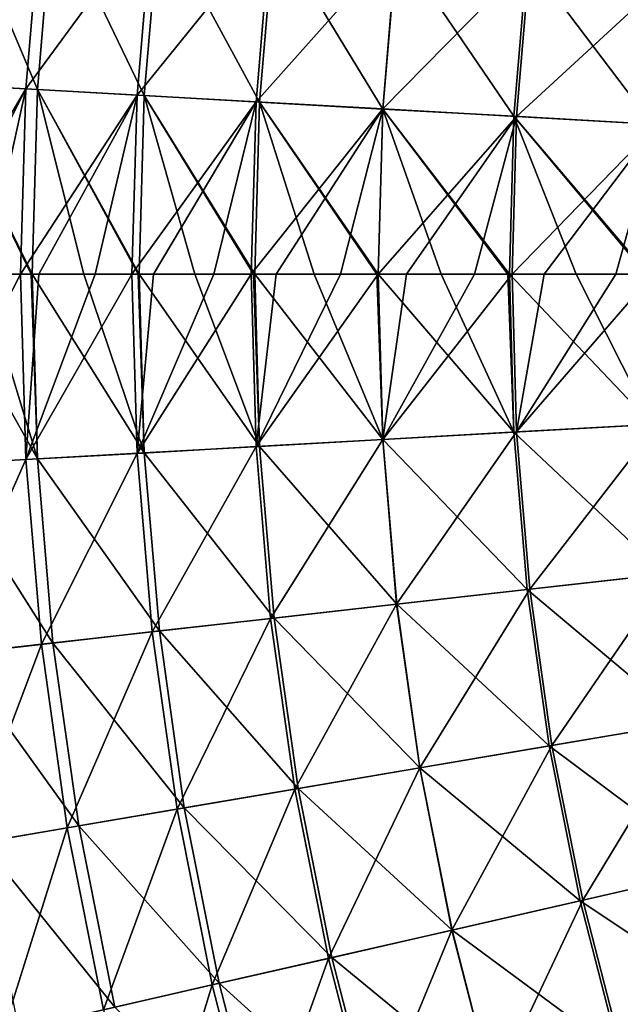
# Model space of a CAD drawing. Header units: millimetres. Extents: x -63 to 63, y -63 to 63.
# Tile 9 of 107: x -51.94 to -42.5, y -11.47 to 4. Entities that reach past the tile are written whole.
import ezdxf

# ---------------------------------------------------------------- set-up
doc = ezdxf.new("R2010")
doc.units = ezdxf.units.MM
doc.header["$LTSCALE"] = 106.095679
for name, color, linetype in [('11', 7, 'CONTINUOUS'), ('12', 7, 'CONTINUOUS'), ('6', 7, 'CONTINUOUS'), ('7', 7, 'CONTINUOUS')]:
    doc.layers.add(name, color=color, linetype=linetype)

msp = doc.modelspace()

# ---------------------------------------------------------------- linework, layer by layer
at = {"layer": '11', "linetype": 'Continuous'}
for points in [[(-52.96, 5.967, -15.327), (-51.666, 2.901, -12.634), (-53.211, 2.988, -15.327), (-52.96, 5.967, -15.327)], [(-51.422, 5.794, -12.634), (-51.666, 2.901, -12.634), (-52.96, 5.967, -15.327), (-51.422, 5.794, -12.634)], [(-51.422, 5.794, -12.634), (-49.985, 2.807, -10.025), (-51.666, 2.901, -12.634), (-51.422, 5.794, -12.634)], [(-49.749, 5.605, -10.025), (-49.985, 2.807, -10.025), (-51.422, 5.794, -12.634), (-49.749, 5.605, -10.025)], [(-49.749, 5.605, -10.025), (-48.173, 2.705, -7.505), (-49.985, 2.807, -10.025), (-49.749, 5.605, -10.025)], [(-47.946, 5.402, -7.505), (-48.173, 2.705, -7.505), (-49.749, 5.605, -10.025), (-47.946, 5.402, -7.505)], [(-47.946, 5.402, -7.505), (-46.235, 2.596, -5.082), (-48.173, 2.705, -7.505), (-47.946, 5.402, -7.505)], [(-46.016, 5.185, -5.082), (-46.235, 2.596, -5.082), (-47.946, 5.402, -7.505), (-46.016, 5.185, -5.082)], [(-46.016, 5.185, -5.082), (-44.175, 2.481, -2.761), (-46.235, 2.596, -5.082), (-46.016, 5.185, -5.082)], [(-43.966, 4.954, -2.761), (-44.175, 2.481, -2.761), (-46.016, 5.185, -5.082), (-43.966, 4.954, -2.761)], [(-43.966, 4.954, -2.761), (-41.999, 2.359, -0.549), (-44.175, 2.481, -2.761), (-43.966, 4.954, -2.761)], [(-41.801, 4.71, -0.549), (-41.999, 2.359, -0.549), (-43.966, 4.954, -2.761), (-41.801, 4.71, -0.549)], [(-51.666, 2.901, -12.634), (-51.747, 0, -12.634), (-53.211, 2.988, -15.327), (-51.666, 2.901, -12.634)], [(-51.747, 0, -12.634), (-51.762, 0, -12.658), (-53.211, 2.988, -15.327), (-51.747, 0, -12.634)], [(-53.211, 2.988, -15.327), (-51.762, 0, -12.658), (-52.552, 0, -13.994), (-53.211, 2.988, -15.327)], [(-51.747, 0, -12.634), (-51.666, 2.901, -12.634), (-50.938, 0, -11.344), (-51.747, 0, -12.634)], [(-49.985, 2.807, -10.025), (-50.064, 0, -10.025), (-51.666, 2.901, -12.634), (-49.985, 2.807, -10.025)], [(-50.064, 0, -10.025), (-50.081, 0, -10.051), (-51.666, 2.901, -12.634), (-50.064, 0, -10.025)], [(-51.666, 2.901, -12.634), (-50.081, 0, -10.051), (-50.938, 0, -11.344), (-51.666, 2.901, -12.634)], [(-50.064, 0, -10.025), (-49.985, 2.807, -10.025), (-49.192, 0, -8.78), (-50.064, 0, -10.025)], [(-48.173, 2.705, -7.505), (-48.249, 0, -7.505), (-49.985, 2.807, -10.025), (-48.173, 2.705, -7.505)], [(-48.249, 0, -7.505), (-48.27, 0, -7.533), (-49.985, 2.807, -10.025), (-48.249, 0, -7.505)], [(-49.985, 2.807, -10.025), (-48.27, 0, -7.533), (-49.192, 0, -8.78), (-49.985, 2.807, -10.025)], [(-48.249, 0, -7.505), (-48.173, 2.705, -7.505), (-47.316, 0, -6.309), (-48.249, 0, -7.505)], [(-46.235, 2.596, -5.082), (-46.308, 0, -5.082), (-48.173, 2.705, -7.505), (-46.235, 2.596, -5.082)], [(-46.308, 0, -5.082), (-46.332, 0, -5.11), (-48.173, 2.705, -7.505), (-46.308, 0, -5.082)], [(-48.173, 2.705, -7.505), (-46.332, 0, -5.11), (-47.316, 0, -6.309), (-48.173, 2.705, -7.505)], [(-46.308, 0, -5.082), (-46.235, 2.596, -5.082), (-45.317, 0, -3.937), (-46.308, 0, -5.082)], [(-44.175, 2.481, -2.761), (-44.244, 0, -2.761), (-46.235, 2.596, -5.082), (-44.175, 2.481, -2.761)], [(-44.244, 0, -2.761), (-44.272, 0, -2.791), (-46.235, 2.596, -5.082), (-44.244, 0, -2.761)], [(-46.235, 2.596, -5.082), (-44.272, 0, -2.791), (-45.317, 0, -3.937), (-46.235, 2.596, -5.082)], [(-44.244, 0, -2.761), (-44.175, 2.481, -2.761), (-43.198, 0, -1.671), (-44.244, 0, -2.761)], [(-41.999, 2.359, -0.549), (-42.065, 0, -0.549), (-44.175, 2.481, -2.761), (-41.999, 2.359, -0.549)], [(-42.065, 0, -0.549), (-42.096, 0, -0.579), (-44.175, 2.481, -2.761), (-42.065, 0, -0.549)], [(-44.175, 2.481, -2.761), (-42.096, 0, -0.579), (-43.198, 0, -1.671), (-44.175, 2.481, -2.761)]]:
    msp.add_3dface(points, dxfattribs=at)
at = {"layer": '12', "linetype": 'Continuous'}
for points in [[(-51.747, 0, -12.634), (-50.938, 0, -11.344), (-49.985, -2.807, -10.025), (-51.747, 0, -12.634)], [(-50.938, 0, -11.344), (-50.081, 0, -10.051), (-49.985, -2.807, -10.025), (-50.938, 0, -11.344)], [(-50.081, 0, -10.051), (-50.064, 0, -10.025), (-49.985, -2.807, -10.025), (-50.081, 0, -10.051)], [(-50.064, 0, -10.025), (-49.192, 0, -8.78), (-48.173, -2.705, -7.505), (-50.064, 0, -10.025)], [(-50.064, 0, -10.025), (-48.173, -2.705, -7.505), (-49.985, -2.807, -10.025), (-50.064, 0, -10.025)], [(-49.192, 0, -8.78), (-48.27, 0, -7.533), (-48.173, -2.705, -7.505), (-49.192, 0, -8.78)], [(-48.27, 0, -7.533), (-48.249, 0, -7.505), (-48.173, -2.705, -7.505), (-48.27, 0, -7.533)], [(-48.249, 0, -7.505), (-47.316, 0, -6.309), (-46.235, -2.596, -5.082), (-48.249, 0, -7.505)], [(-48.249, 0, -7.505), (-46.235, -2.596, -5.082), (-48.173, -2.705, -7.505), (-48.249, 0, -7.505)], [(-47.316, 0, -6.309), (-46.332, 0, -5.11), (-46.235, -2.596, -5.082), (-47.316, 0, -6.309)], [(-46.332, 0, -5.11), (-46.308, 0, -5.082), (-46.235, -2.596, -5.082), (-46.332, 0, -5.11)], [(-46.308, 0, -5.082), (-45.317, 0, -3.937), (-44.175, -2.481, -2.761), (-46.308, 0, -5.082)], [(-46.308, 0, -5.082), (-44.175, -2.481, -2.761), (-46.235, -2.596, -5.082), (-46.308, 0, -5.082)], [(-45.317, 0, -3.937), (-44.272, 0, -2.791), (-44.175, -2.481, -2.761), (-45.317, 0, -3.937)], [(-44.272, 0, -2.791), (-44.244, 0, -2.761), (-44.175, -2.481, -2.761), (-44.272, 0, -2.791)], [(-44.244, 0, -2.761), (-43.198, 0, -1.671), (-41.999, -2.359, -0.549), (-44.244, 0, -2.761)], [(-44.244, 0, -2.761), (-41.999, -2.359, -0.549), (-44.175, -2.481, -2.761), (-44.244, 0, -2.761)], [(-43.198, 0, -1.671), (-42.096, 0, -0.579), (-41.999, -2.359, -0.549), (-43.198, 0, -1.671)], [(-53.295, 0, -15.327), (-52.552, 0, -13.994), (-51.666, -2.901, -12.634), (-53.295, 0, -15.327)], [(-53.295, 0, -15.327), (-51.666, -2.901, -12.634), (-53.211, -2.988, -15.327), (-53.295, 0, -15.327)], [(-52.552, 0, -13.994), (-51.762, 0, -12.658), (-51.666, -2.901, -12.634), (-52.552, 0, -13.994)], [(-51.762, 0, -12.658), (-51.747, 0, -12.634), (-51.666, -2.901, -12.634), (-51.762, 0, -12.658)], [(-51.747, 0, -12.634), (-49.985, -2.807, -10.025), (-51.666, -2.901, -12.634), (-51.747, 0, -12.634)], [(-41.999, -2.359, -0.549), (-41.801, -4.71, -0.549), (-44.175, -2.481, -2.761), (-41.999, -2.359, -0.549)], [(-46.235, -2.596, -5.082), (-46.016, -5.185, -5.082), (-48.173, -2.705, -7.505), (-46.235, -2.596, -5.082)], [(-44.175, -2.481, -2.761), (-43.966, -4.954, -2.761), (-46.235, -2.596, -5.082), (-44.175, -2.481, -2.761)], [(-46.235, -2.596, -5.082), (-43.966, -4.954, -2.761), (-46.016, -5.185, -5.082), (-46.235, -2.596, -5.082)], [(-44.175, -2.481, -2.761), (-41.801, -4.71, -0.549), (-43.966, -4.954, -2.761), (-44.175, -2.481, -2.761)], [(-48.173, -2.705, -7.505), (-47.946, -5.402, -7.505), (-49.985, -2.807, -10.025), (-48.173, -2.705, -7.505)], [(-48.173, -2.705, -7.505), (-46.016, -5.185, -5.082), (-47.946, -5.402, -7.505), (-48.173, -2.705, -7.505)], [(-51.666, -2.901, -12.634), (-51.422, -5.794, -12.634), (-53.211, -2.988, -15.327), (-51.666, -2.901, -12.634)], [(-49.985, -2.807, -10.025), (-49.749, -5.605, -10.025), (-51.666, -2.901, -12.634), (-49.985, -2.807, -10.025)], [(-51.666, -2.901, -12.634), (-49.749, -5.605, -10.025), (-51.422, -5.794, -12.634), (-51.666, -2.901, -12.634)], [(-49.985, -2.807, -10.025), (-47.946, -5.402, -7.505), (-49.749, -5.605, -10.025), (-49.985, -2.807, -10.025)], [(-53.211, -2.988, -15.327), (-51.422, -5.794, -12.634), (-52.96, -5.967, -15.327), (-53.211, -2.988, -15.327)], [(-41.801, -4.71, -0.549), (-41.471, -7.046, -0.549), (-43.966, -4.954, -2.761), (-41.801, -4.71, -0.549)], [(-43.966, -4.954, -2.761), (-43.619, -7.411, -2.761), (-46.016, -5.185, -5.082), (-43.966, -4.954, -2.761)], [(-43.966, -4.954, -2.761), (-41.471, -7.046, -0.549), (-43.619, -7.411, -2.761), (-43.966, -4.954, -2.761)], [(-46.016, -5.185, -5.082), (-45.653, -7.757, -5.082), (-47.946, -5.402, -7.505), (-46.016, -5.185, -5.082)], [(-46.016, -5.185, -5.082), (-43.619, -7.411, -2.761), (-45.653, -7.757, -5.082), (-46.016, -5.185, -5.082)], [(-47.946, -5.402, -7.505), (-47.567, -8.082, -7.505), (-49.749, -5.605, -10.025), (-47.946, -5.402, -7.505)], [(-47.946, -5.402, -7.505), (-45.653, -7.757, -5.082), (-47.567, -8.082, -7.505), (-47.946, -5.402, -7.505)], [(-49.749, -5.605, -10.025), (-49.357, -8.386, -10.025), (-51.422, -5.794, -12.634), (-49.749, -5.605, -10.025)], [(-49.749, -5.605, -10.025), (-47.567, -8.082, -7.505), (-49.357, -8.386, -10.025), (-49.749, -5.605, -10.025)], [(-51.422, -5.794, -12.634), (-51.016, -8.668, -12.634), (-52.96, -5.967, -15.327), (-51.422, -5.794, -12.634)], [(-51.422, -5.794, -12.634), (-49.357, -8.386, -10.025), (-51.016, -8.668, -12.634), (-51.422, -5.794, -12.634)], [(-52.96, -5.967, -15.327), (-51.016, -8.668, -12.634), (-52.542, -8.927, -15.327), (-52.96, -5.967, -15.327)], [(-41.471, -7.046, -0.549), (-41.01, -9.36, -0.549), (-43.619, -7.411, -2.761), (-41.471, -7.046, -0.549)], [(-43.619, -7.411, -2.761), (-43.135, -9.845, -2.761), (-45.653, -7.757, -5.082), (-43.619, -7.411, -2.761)], [(-43.619, -7.411, -2.761), (-41.01, -9.36, -0.549), (-43.135, -9.845, -2.761), (-43.619, -7.411, -2.761)], [(-45.653, -7.757, -5.082), (-45.146, -10.304, -5.082), (-47.567, -8.082, -7.505), (-45.653, -7.757, -5.082)], [(-45.653, -7.757, -5.082), (-43.135, -9.845, -2.761), (-45.146, -10.304, -5.082), (-45.653, -7.757, -5.082)], [(-47.567, -8.082, -7.505), (-47.039, -10.736, -7.505), (-49.357, -8.386, -10.025), (-47.567, -8.082, -7.505)], [(-47.567, -8.082, -7.505), (-45.146, -10.304, -5.082), (-47.039, -10.736, -7.505), (-47.567, -8.082, -7.505)], [(-49.357, -8.386, -10.025), (-48.809, -11.14, -10.025), (-51.016, -8.668, -12.634), (-49.357, -8.386, -10.025)], [(-49.357, -8.386, -10.025), (-47.039, -10.736, -7.505), (-48.809, -11.14, -10.025), (-49.357, -8.386, -10.025)], [(-51.016, -8.668, -12.634), (-50.45, -11.515, -12.634), (-52.542, -8.927, -15.327), (-51.016, -8.668, -12.634)], [(-51.016, -8.668, -12.634), (-48.809, -11.14, -10.025), (-50.45, -11.515, -12.634), (-51.016, -8.668, -12.634)], [(-52.542, -8.927, -15.327), (-50.45, -11.515, -12.634), (-51.959, -11.859, -15.327), (-52.542, -8.927, -15.327)], [(-41.01, -9.36, -0.549), (-40.421, -11.645, -0.549), (-43.135, -9.845, -2.761), (-41.01, -9.36, -0.549)], [(-43.135, -9.845, -2.761), (-42.515, -12.248, -2.761), (-45.146, -10.304, -5.082), (-43.135, -9.845, -2.761)], [(-43.135, -9.845, -2.761), (-40.421, -11.645, -0.549), (-42.515, -12.248, -2.761), (-43.135, -9.845, -2.761)], [(-45.146, -10.304, -5.082), (-44.498, -12.82, -5.082), (-47.039, -10.736, -7.505), (-45.146, -10.304, -5.082)], [(-45.146, -10.304, -5.082), (-42.515, -12.248, -2.761), (-44.498, -12.82, -5.082), (-45.146, -10.304, -5.082)], [(-47.039, -10.736, -7.505), (-46.363, -13.357, -7.505), (-48.809, -11.14, -10.025), (-47.039, -10.736, -7.505)], [(-47.039, -10.736, -7.505), (-44.498, -12.82, -5.082), (-46.363, -13.357, -7.505), (-47.039, -10.736, -7.505)], [(-48.809, -11.14, -10.025), (-48.107, -13.859, -10.025), (-50.45, -11.515, -12.634), (-48.809, -11.14, -10.025)], [(-48.809, -11.14, -10.025), (-46.363, -13.357, -7.505), (-48.107, -13.859, -10.025), (-48.809, -11.14, -10.025)]]:
    msp.add_3dface(points, dxfattribs=at)
at = {"layer": '6', "linetype": 'Continuous'}
for points in [[(-51.849, -2.912, -10.119), (-51.931, 0, -10.119), (-53.471, -3.003, -12.735), (-51.849, -2.912, -10.119)], [(-51.931, 0, -10.119), (-52.494, 0, -10.993), (-53.471, -3.003, -12.735), (-51.931, 0, -10.119)], [(-51.931, 0, -10.119), (-51.849, -2.912, -10.119), (-51.642, 0, -9.681), (-51.931, 0, -10.119)], [(-50.1, -2.814, -7.586), (-50.179, 0, -7.586), (-51.849, -2.912, -10.119), (-50.1, -2.814, -7.586)], [(-50.179, 0, -7.586), (-50.757, 0, -8.392), (-51.849, -2.912, -10.119), (-50.179, 0, -7.586)], [(-51.849, -2.912, -10.119), (-50.757, 0, -8.392), (-51.642, 0, -9.681), (-51.849, -2.912, -10.119)], [(-50.179, 0, -7.586), (-50.1, -2.814, -7.586), (-49.84, 0, -7.126), (-50.179, 0, -7.586)], [(-48.228, -2.708, -5.143), (-48.304, 0, -5.143), (-50.1, -2.814, -7.586), (-48.228, -2.708, -5.143)], [(-48.304, 0, -5.143), (-48.892, 0, -5.883), (-50.1, -2.814, -7.586), (-48.304, 0, -5.143)], [(-50.1, -2.814, -7.586), (-48.892, 0, -5.883), (-49.84, 0, -7.126), (-50.1, -2.814, -7.586)], [(-48.304, 0, -5.143), (-48.228, -2.708, -5.143), (-47.912, 0, -4.664), (-48.304, 0, -5.143)], [(-46.236, -2.597, -2.797), (-46.309, 0, -2.797), (-48.228, -2.708, -5.143), (-46.236, -2.597, -2.797)], [(-46.309, 0, -2.797), (-46.902, 0, -3.47), (-48.228, -2.708, -5.143), (-46.309, 0, -2.797)], [(-48.228, -2.708, -5.143), (-46.902, 0, -3.47), (-47.912, 0, -4.664), (-48.228, -2.708, -5.143)], [(-46.309, 0, -2.797), (-46.236, -2.597, -2.797), (-45.863, 0, -2.302), (-46.309, 0, -2.797)], [(-44.132, -2.478, -0.552), (-44.201, 0, -0.552), (-46.236, -2.597, -2.797), (-44.132, -2.478, -0.552)], [(-44.201, 0, -0.552), (-44.794, 0, -1.161), (-46.236, -2.597, -2.797), (-44.201, 0, -0.552)], [(-46.236, -2.597, -2.797), (-44.794, 0, -1.161), (-45.863, 0, -2.302), (-46.236, -2.597, -2.797)], [(-44.201, 0, -0.552), (-44.132, -2.478, -0.552), (-43.697, 0, -0.047), (-44.201, 0, -0.552)], [(-41.919, -2.354, 1.586), (-41.985, 0, 1.586), (-44.132, -2.478, -0.552), (-41.919, -2.354, 1.586)], [(-41.985, 0, 1.586), (-42.573, 0, 1.039), (-44.132, -2.478, -0.552), (-41.985, 0, 1.586)], [(-44.132, -2.478, -0.552), (-42.573, 0, 1.039), (-43.697, 0, -0.047), (-44.132, -2.478, -0.552)], [(-43.923, -4.949, -0.552), (-41.919, -2.354, 1.586), (-44.132, -2.478, -0.552), (-43.923, -4.949, -0.552)], [(-41.721, -4.701, 1.586), (-41.919, -2.354, 1.586), (-43.923, -4.949, -0.552), (-41.721, -4.701, 1.586)], [(-48, -5.408, -5.143), (-46.236, -2.597, -2.797), (-48.228, -2.708, -5.143), (-48, -5.408, -5.143)], [(-46.018, -5.185, -2.797), (-46.236, -2.597, -2.797), (-48, -5.408, -5.143), (-46.018, -5.185, -2.797)], [(-46.018, -5.185, -2.797), (-44.132, -2.478, -0.552), (-46.236, -2.597, -2.797), (-46.018, -5.185, -2.797)], [(-43.923, -4.949, -0.552), (-44.132, -2.478, -0.552), (-46.018, -5.185, -2.797), (-43.923, -4.949, -0.552)], [(-49.863, -5.618, -7.586), (-48.228, -2.708, -5.143), (-50.1, -2.814, -7.586), (-49.863, -5.618, -7.586)], [(-48, -5.408, -5.143), (-48.228, -2.708, -5.143), (-49.863, -5.618, -7.586), (-48, -5.408, -5.143)], [(-53.218, -5.996, -12.735), (-51.849, -2.912, -10.119), (-53.471, -3.003, -12.735), (-53.218, -5.996, -12.735)], [(-51.604, -5.814, -10.119), (-51.849, -2.912, -10.119), (-53.218, -5.996, -12.735), (-51.604, -5.814, -10.119)], [(-51.604, -5.814, -10.119), (-50.1, -2.814, -7.586), (-51.849, -2.912, -10.119), (-51.604, -5.814, -10.119)], [(-49.863, -5.618, -7.586), (-50.1, -2.814, -7.586), (-51.604, -5.814, -10.119), (-49.863, -5.618, -7.586)], [(-43.577, -7.404, -0.552), (-41.721, -4.701, 1.586), (-43.923, -4.949, -0.552), (-43.577, -7.404, -0.552)], [(-41.391, -7.033, 1.586), (-41.721, -4.701, 1.586), (-43.577, -7.404, -0.552), (-41.391, -7.033, 1.586)], [(-45.655, -7.757, -2.797), (-43.923, -4.949, -0.552), (-46.018, -5.185, -2.797), (-45.655, -7.757, -2.797)], [(-43.577, -7.404, -0.552), (-43.923, -4.949, -0.552), (-45.655, -7.757, -2.797), (-43.577, -7.404, -0.552)], [(-47.621, -8.091, -5.143), (-46.018, -5.185, -2.797), (-48, -5.408, -5.143), (-47.621, -8.091, -5.143)], [(-45.655, -7.757, -2.797), (-46.018, -5.185, -2.797), (-47.621, -8.091, -5.143), (-45.655, -7.757, -2.797)], [(-49.47, -8.405, -7.586), (-48, -5.408, -5.143), (-49.863, -5.618, -7.586), (-49.47, -8.405, -7.586)], [(-47.621, -8.091, -5.143), (-48, -5.408, -5.143), (-49.47, -8.405, -7.586), (-47.621, -8.091, -5.143)], [(-51.197, -8.699, -10.119), (-49.863, -5.618, -7.586), (-51.604, -5.814, -10.119), (-51.197, -8.699, -10.119)], [(-49.47, -8.405, -7.586), (-49.863, -5.618, -7.586), (-51.197, -8.699, -10.119), (-49.47, -8.405, -7.586)], [(-52.798, -8.971, -12.735), (-51.604, -5.814, -10.119), (-53.218, -5.996, -12.735), (-52.798, -8.971, -12.735)], [(-51.197, -8.699, -10.119), (-51.604, -5.814, -10.119), (-52.798, -8.971, -12.735), (-51.197, -8.699, -10.119)], [(-43.093, -9.836, -0.552), (-41.391, -7.033, 1.586), (-43.577, -7.404, -0.552), (-43.093, -9.836, -0.552)], [(-40.932, -9.342, 1.586), (-41.391, -7.033, 1.586), (-43.093, -9.836, -0.552), (-40.932, -9.342, 1.586)], [(-45.148, -10.305, -2.797), (-43.577, -7.404, -0.552), (-45.655, -7.757, -2.797), (-45.148, -10.305, -2.797)], [(-43.093, -9.836, -0.552), (-43.577, -7.404, -0.552), (-45.148, -10.305, -2.797), (-43.093, -9.836, -0.552)], [(-47.092, -10.749, -5.143), (-45.655, -7.757, -2.797), (-47.621, -8.091, -5.143), (-47.092, -10.749, -5.143)], [(-45.148, -10.305, -2.797), (-45.655, -7.757, -2.797), (-47.092, -10.749, -5.143), (-45.148, -10.305, -2.797)], [(-48.921, -11.166, -7.586), (-47.621, -8.091, -5.143), (-49.47, -8.405, -7.586), (-48.921, -11.166, -7.586)], [(-47.092, -10.749, -5.143), (-47.621, -8.091, -5.143), (-48.921, -11.166, -7.586), (-47.092, -10.749, -5.143)], [(-50.629, -11.556, -10.119), (-49.47, -8.405, -7.586), (-51.197, -8.699, -10.119), (-50.629, -11.556, -10.119)], [(-48.921, -11.166, -7.586), (-49.47, -8.405, -7.586), (-50.629, -11.556, -10.119), (-48.921, -11.166, -7.586)], [(-52.212, -11.917, -12.735), (-51.197, -8.699, -10.119), (-52.798, -8.971, -12.735), (-52.212, -11.917, -12.735)], [(-50.629, -11.556, -10.119), (-51.197, -8.699, -10.119), (-52.212, -11.917, -12.735), (-50.629, -11.556, -10.119)], [(-42.474, -12.236, -0.552), (-40.932, -9.342, 1.586), (-43.093, -9.836, -0.552), (-42.474, -12.236, -0.552)], [(-44.499, -12.82, -2.797), (-43.093, -9.836, -0.552), (-45.148, -10.305, -2.797), (-44.499, -12.82, -2.797)], [(-42.474, -12.236, -0.552), (-43.093, -9.836, -0.552), (-44.499, -12.82, -2.797), (-42.474, -12.236, -0.552)], [(-46.416, -13.372, -5.143), (-45.148, -10.305, -2.797), (-47.092, -10.749, -5.143), (-46.416, -13.372, -5.143)], [(-44.499, -12.82, -2.797), (-45.148, -10.305, -2.797), (-46.416, -13.372, -5.143), (-44.499, -12.82, -2.797)], [(-48.218, -13.891, -7.586), (-47.092, -10.749, -5.143), (-48.921, -11.166, -7.586), (-48.218, -13.891, -7.586)], [(-46.416, -13.372, -5.143), (-47.092, -10.749, -5.143), (-48.218, -13.891, -7.586), (-46.416, -13.372, -5.143)], [(-49.901, -14.376, -10.119), (-48.921, -11.166, -7.586), (-50.629, -11.556, -10.119), (-49.901, -14.376, -10.119)], [(-48.218, -13.891, -7.586), (-48.921, -11.166, -7.586), (-49.901, -14.376, -10.119), (-48.218, -13.891, -7.586)]]:
    msp.add_3dface(points, dxfattribs=at)
at = {"layer": '7', "linetype": 'Continuous'}
for points in [[(-53.471, 3.003, -12.735), (-51.604, 5.814, -10.119), (-53.218, 5.996, -12.735), (-53.471, 3.003, -12.735)], [(-51.849, 2.912, -10.119), (-51.604, 5.814, -10.119), (-53.471, 3.003, -12.735), (-51.849, 2.912, -10.119)], [(-51.849, 2.912, -10.119), (-49.863, 5.618, -7.586), (-51.604, 5.814, -10.119), (-51.849, 2.912, -10.119)], [(-50.1, 2.814, -7.586), (-49.863, 5.618, -7.586), (-51.849, 2.912, -10.119), (-50.1, 2.814, -7.586)], [(-50.1, 2.814, -7.586), (-48, 5.408, -5.143), (-49.863, 5.618, -7.586), (-50.1, 2.814, -7.586)], [(-48.228, 2.708, -5.143), (-48, 5.408, -5.143), (-50.1, 2.814, -7.586), (-48.228, 2.708, -5.143)], [(-48.228, 2.708, -5.143), (-46.018, 5.185, -2.797), (-48, 5.408, -5.143), (-48.228, 2.708, -5.143)], [(-46.236, 2.597, -2.797), (-46.018, 5.185, -2.797), (-48.228, 2.708, -5.143), (-46.236, 2.597, -2.797)], [(-46.236, 2.597, -2.797), (-43.923, 4.949, -0.552), (-46.018, 5.185, -2.797), (-46.236, 2.597, -2.797)], [(-44.132, 2.478, -0.552), (-43.923, 4.949, -0.552), (-46.236, 2.597, -2.797), (-44.132, 2.478, -0.552)], [(-44.132, 2.478, -0.552), (-41.721, 4.701, 1.586), (-43.923, 4.949, -0.552), (-44.132, 2.478, -0.552)], [(-41.919, 2.354, 1.586), (-41.721, 4.701, 1.586), (-44.132, 2.478, -0.552), (-41.919, 2.354, 1.586)], [(-53.555, 0, -12.735), (-51.849, 2.912, -10.119), (-53.471, 3.003, -12.735), (-53.555, 0, -12.735)], [(-53.555, 0, -12.735), (-53.312, 0, -12.325), (-51.849, 2.912, -10.119), (-53.555, 0, -12.735)], [(-53.312, 0, -12.325), (-52.494, 0, -10.993), (-51.849, 2.912, -10.119), (-53.312, 0, -12.325)], [(-52.494, 0, -10.993), (-51.931, 0, -10.119), (-51.849, 2.912, -10.119), (-52.494, 0, -10.993)], [(-51.931, 0, -10.119), (-50.1, 2.814, -7.586), (-51.849, 2.912, -10.119), (-51.931, 0, -10.119)], [(-51.931, 0, -10.119), (-51.642, 0, -9.681), (-50.1, 2.814, -7.586), (-51.931, 0, -10.119)], [(-51.642, 0, -9.681), (-50.757, 0, -8.392), (-50.1, 2.814, -7.586), (-51.642, 0, -9.681)], [(-50.757, 0, -8.392), (-50.179, 0, -7.586), (-50.1, 2.814, -7.586), (-50.757, 0, -8.392)], [(-50.179, 0, -7.586), (-48.228, 2.708, -5.143), (-50.1, 2.814, -7.586), (-50.179, 0, -7.586)], [(-50.179, 0, -7.586), (-49.84, 0, -7.126), (-48.228, 2.708, -5.143), (-50.179, 0, -7.586)], [(-49.84, 0, -7.126), (-48.892, 0, -5.883), (-48.228, 2.708, -5.143), (-49.84, 0, -7.126)], [(-48.892, 0, -5.883), (-48.304, 0, -5.143), (-48.228, 2.708, -5.143), (-48.892, 0, -5.883)], [(-48.304, 0, -5.143), (-46.236, 2.597, -2.797), (-48.228, 2.708, -5.143), (-48.304, 0, -5.143)], [(-48.304, 0, -5.143), (-47.912, 0, -4.664), (-46.236, 2.597, -2.797), (-48.304, 0, -5.143)], [(-47.912, 0, -4.664), (-46.902, 0, -3.47), (-46.236, 2.597, -2.797), (-47.912, 0, -4.664)], [(-46.902, 0, -3.47), (-46.309, 0, -2.797), (-46.236, 2.597, -2.797), (-46.902, 0, -3.47)], [(-46.309, 0, -2.797), (-44.132, 2.478, -0.552), (-46.236, 2.597, -2.797), (-46.309, 0, -2.797)], [(-46.309, 0, -2.797), (-45.863, 0, -2.302), (-44.132, 2.478, -0.552), (-46.309, 0, -2.797)], [(-45.863, 0, -2.302), (-44.794, 0, -1.161), (-44.132, 2.478, -0.552), (-45.863, 0, -2.302)], [(-44.794, 0, -1.161), (-44.201, 0, -0.552), (-44.132, 2.478, -0.552), (-44.794, 0, -1.161)], [(-44.201, 0, -0.552), (-41.919, 2.354, 1.586), (-44.132, 2.478, -0.552), (-44.201, 0, -0.552)], [(-44.201, 0, -0.552), (-43.697, 0, -0.047), (-41.919, 2.354, 1.586), (-44.201, 0, -0.552)], [(-43.697, 0, -0.047), (-42.573, 0, 1.039), (-41.919, 2.354, 1.586), (-43.697, 0, -0.047)], [(-42.573, 0, 1.039), (-41.985, 0, 1.586), (-41.919, 2.354, 1.586), (-42.573, 0, 1.039)]]:
    msp.add_3dface(points, dxfattribs=at)

doc.saveas('drawing.dxf')
